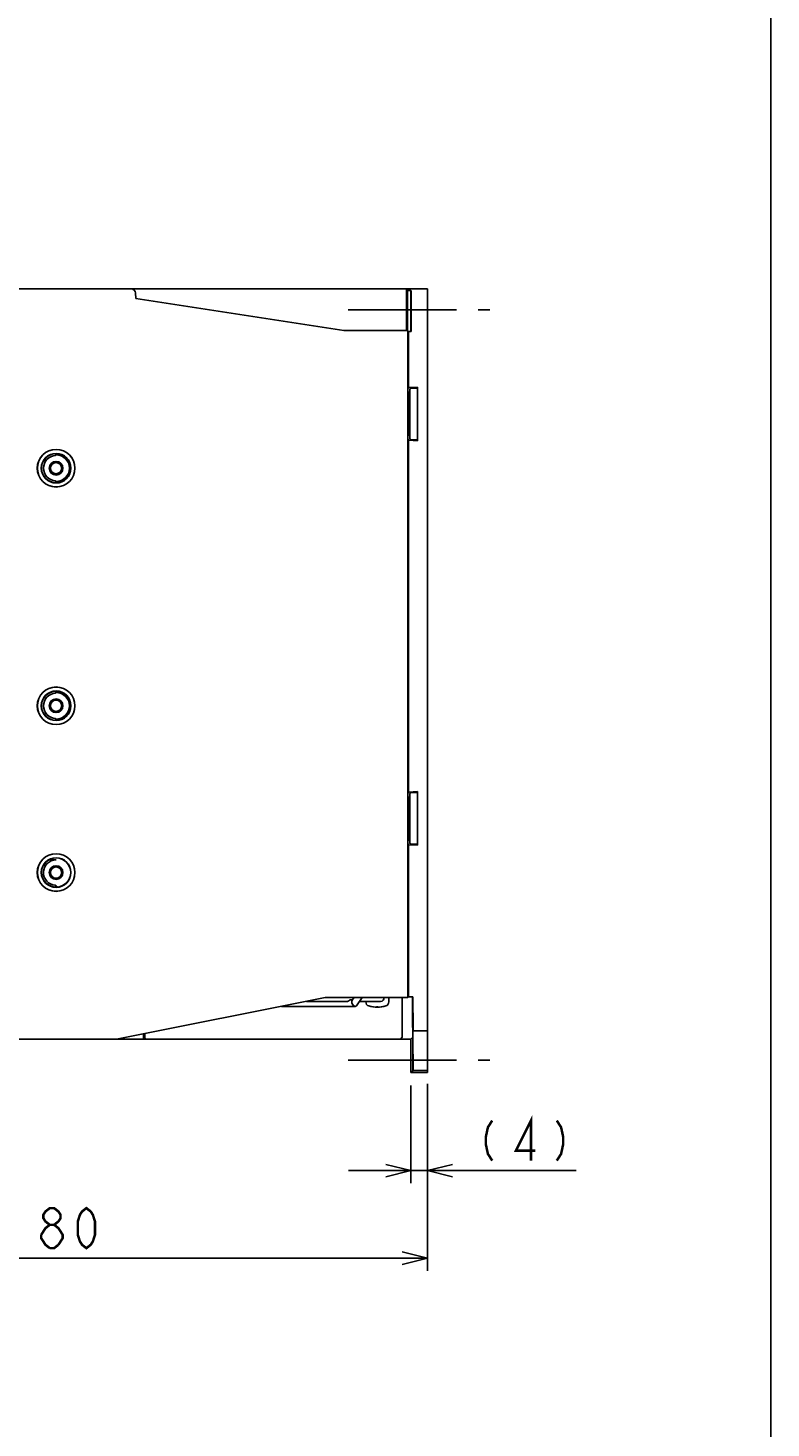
# Model space of a CAD drawing. Extents: x 0 to 1260, y 0 to 891.
# Tile 30 of 36: x 1082 to 1260, y 362 to 698. Entities that reach past the tile are written whole.
import ezdxf

# ---------------------------------------------------------------- set-up
doc = ezdxf.new("R2010")
doc.units = 0
doc.header["$LTSCALE"] = 69.3
doc.linetypes.add('CENTER', pattern=[0.6, 0.375, -0.075, 0.075, -0.075])
doc.linetypes.add('HIDDEN', pattern=[0.2, 0.1, -0.1])
doc.layers.get('0').update_dxf_attribs({"linetype": 'CONTINUOUS'})
for name, color, linetype in [('ALL_AXIS', 7, 'CONTINUOUS'), ('ALL_CURVE', 7, 'CONTINUOUS'), ('ALL_FEATURES', 7, 'CONTINUOUS'), ('DEFAULT_2', 8, 'HIDDEN')]:
    doc.layers.add(name, color=color, linetype=linetype)
doc.dimstyles.get("Standard").update_dxf_attribs({"dimtxt": 2.5, "dimasz": 2.5, "dimexe": 1.25, "dimexo": 0.625, "dimtad": 1, "dimcen": 2.5, "dimazin": 3, "dimtfac": 1, "dimtmove": 0, "dimatfit": 3})

# ---------------------------------------------------------------- blocks, each defined once
blk = doc.blocks.new('_OPEN')
at = {"color": 0, "linetype": 'BYBLOCK'}
for p, q in [((0, 0), (-1, 0.25)), ((-1, -0.25), (0, 0)), ((-1, 0), (0, 0))]:
    blk.add_line(p, q, dxfattribs=at)
blk = doc.blocks.new('*D0')
at = {"color": 2, "linetype": 'CONTINUOUS'}
for p, q in [((1173.69, 444.14), (1173.69, 420.75)), ((1177.62, 444.55), (1177.62, 420.75)), ((1173.69, 423.75), (1158.69, 423.75)), ((1158.69, 423.75), (1175.66, 423.75)), ((1213.3, 423.75), (1175.66, 423.75)), ((1177.62, 423.75), (1213.3, 423.75))]:
    blk.add_line(p, q, dxfattribs=at)
at = {"color": 2, "linetype": 'CONTINUOUS', "xscale": 6, "yscale": 6, "zscale": 6}
blk.add_blockref('_OPEN', (1173.69, 423.75), dxfattribs=at)
at = {"color": 2, "linetype": 'CONTINUOUS', "xscale": 6, "yscale": 6, "zscale": 6, "rotation": 180}
blk.add_blockref('_OPEN', (1177.62, 423.75), dxfattribs=at)
blk = doc.blocks.new('*D1')
at = {"color": 2, "linetype": 'CONTINUOUS'}
for p, q in [((1177.62, 443.96), (1177.62, 399.75)), ((997.62, 436.26), (997.62, 399.75)), ((997.62, 402.75), (1087.62, 402.75)), ((1177.62, 402.75), (1087.62, 402.75))]:
    blk.add_line(p, q, dxfattribs=at)
at = {"color": 2, "linetype": 'CONTINUOUS', "xscale": 6, "yscale": 6, "zscale": 6, "rotation": 180}
blk.add_blockref('_OPEN', (997.62, 402.75), dxfattribs=at)
at = {"color": 2, "linetype": 'CONTINUOUS', "xscale": 6, "yscale": 6, "zscale": 6}
blk.add_blockref('_OPEN', (1177.62, 402.75), dxfattribs=at)

msp = doc.modelspace()

# ---------------------------------------------------------------- linework, layer by layer
at = {"color": 7, "linetype": 'CONTINUOUS'}
msp.add_line((1260, 0), (1260, 891), dxfattribs=at)
at = {"color": 2, "linetype": 'CONTINUOUS', "const_width": 0.6}
for points in [[(1202.459, 426.15), (1202.459, 435.75), (1198.847, 428.55), (1203.491, 428.55)], [(1193.171, 435.75), (1192.139, 434.15), (1191.623, 431.75), (1191.623, 430.15), (1192.139, 427.75), (1193.171, 426.15)], [(1208.651, 435.75), (1209.683, 434.15), (1210.199, 431.75), (1210.199, 430.15), (1209.683, 427.75), (1208.651, 426.15)], [(1087.109, 410.75), (1086.077, 411.55), (1085.561, 412.35), (1085.561, 413.15), (1086.077, 413.95), (1087.109, 414.75), (1088.141, 414.75), (1089.173, 413.95), (1089.689, 413.15), (1089.689, 412.35), (1089.173, 411.55), (1088.141, 410.75)], [(1095.881, 405.15), (1094.849, 405.95), (1094.333, 406.75), (1093.817, 408.35), (1093.817, 411.55), (1094.333, 413.15), (1094.849, 413.95), (1095.881, 414.75), (1096.913, 413.95), (1097.429, 413.15), (1097.945, 411.55), (1097.945, 408.35), (1097.429, 406.75), (1096.913, 405.95), (1095.881, 405.15)], [(1085.045, 408.35), (1086.077, 409.95), (1087.109, 410.75), (1088.141, 410.75), (1089.173, 409.95), (1089.689, 409.15), (1090.205, 408.35), (1090.205, 407.55), (1089.173, 405.95)], [(1087.109, 405.15), (1086.077, 405.95), (1085.561, 406.75), (1085.045, 407.55), (1085.045, 408.35)], [(1089.173, 405.95), (1088.141, 405.15), (1087.109, 405.15)]]:
    msp.add_lwpolyline(points, dxfattribs=at)
at = {"layer": 'ALL_AXIS', "color": 7, "linetype": 'CENTER'}
for p, q in [((1158.625, 630.25), (1192.625, 630.25)), ((1158.625, 450.25), (1192.625, 450.25))]:
    msp.add_line(p, q, dxfattribs=at)
at = {"layer": 'ALL_AXIS', "color": 7, "linetype": 'CONTINUOUS'}
for p, q in [((1148.625, 464.35), (1158.375, 464.35)), ((1159.705, 464.75), (1159.358, 464.75)), ((1161.382, 464.35), (1166.425, 464.35)), ((1162.875, 464.35), (1162.875, 464.211)), ((1168.375, 464.211), (1168.375, 465.25))]:
    msp.add_line(p, q, dxfattribs=at)
msp.add_lwpolyline([(1158.371, 464.35), (1158.447, 464.357), (1158.616, 464.411), (1158.799, 464.509), (1158.989, 464.625), (1159.18, 464.716), (1159.358, 464.75)], dxfattribs=at)
for centre, radius, start, end in [((1163.875, 464.211), 1, 180, 253.04224), ((1166.425, 465.15), 0.8, 270, 7.30951), ((1167.375, 464.211), 1, 286.95776, 360), ((1165.625, 469.95), 7, 253.04224, 286.95776)]:
    msp.add_arc(centre, radius, start, end, dxfattribs=at)
at = {"layer": 'ALL_CURVE', "color": 40, "linetype": 'CONTINUOUS'}
msp.add_line((1165.625, 463.185), (1165.625, 462.95), dxfattribs=at)
msp.add_arc((1165.625, 469.95), 7, 255.0994, 284.9006, dxfattribs=at)
at = {"layer": 'ALL_FEATURES', "color": 7, "linetype": 'CONTINUOUS'}
for p, q in [((997.625, 635.25), (1177.625, 635.25)), ((1172.646, 625.25), (1172.637, 635.25)), ((1172.637, 634.906), (1172.837, 634.84)), ((1173.625, 634.84), (1172.837, 634.84)), ((1172.837, 634.84), (1172.837, 626.233)), ((1173.625, 634.84), (1173.625, 626.233)), ((1173.712, 634.752), (1173.625, 634.84)), ((1177.625, 447.25), (1177.625, 635.25)), ((1107.706, 632.93), (1107.659, 634.285)), ((1157.625, 625.25), (1107.706, 632.93)), ((1173.659, 631.566), (1173.656, 630.709)), ((1173.663, 632.097), (1173.659, 631.566)), ((1173.666, 632.375), (1173.663, 632.097)), ((1173.689, 632.375), (1173.685, 632.581)), ((1173.692, 632.097), (1173.689, 632.375)), ((1173.696, 631.566), (1173.692, 632.097)), ((1173.699, 630.709), (1173.696, 631.566)), ((1173.718, 634.531), (1173.716, 634.651)), ((1173.72, 634.282), (1173.718, 634.531)), ((1173.721, 633.753), (1173.72, 634.282)), ((1173.721, 625.058), (1173.721, 633.753)), ((1173.656, 630.709), (1173.656, 629.791)), ((1173.656, 629.791), (1173.659, 628.934)), ((1173.659, 628.934), (1173.663, 628.403)), ((1173.663, 628.403), (1173.666, 628.125)), ((1173.666, 628.125), (1173.669, 627.919)), ((1173.689, 628.125), (1173.692, 628.403)), ((1173.692, 628.403), (1173.696, 628.934)), ((1173.696, 628.934), (1173.699, 629.791)), ((1173.699, 629.791), (1173.699, 630.709)), ((1172.899, 625.25), (1157.625, 625.25)), ((1172.838, 626.013), (1172.837, 626.233)), ((1172.839, 625.803), (1172.838, 626.013)), ((1172.843, 625.615), (1172.839, 625.803)), ((1172.906, 625.204), (1173.125, 625.058)), ((1173.125, 625.058), (1173.721, 625.058)), ((1173.125, 611.57), (1173.125, 625.058)), ((1173.625, 626.233), (1173.626, 625.706)), ((1173.626, 625.706), (1173.628, 625.457)), ((1173.628, 625.457), (1173.63, 625.337)), ((1173.634, 625.233), (1173.721, 625.058)), ((1172.925, 466.25), (1172.925, 624.25)), ((1172.925, 611.303), (1173.125, 611.57)), ((1173.125, 611.57), (1175.225, 611.68)), ((1173.425, 611.25), (1173.484, 611.329)), ((1173.425, 611.25), (1173.425, 599.25)), ((1173.645, 611.349), (1174.903, 611.445)), ((1175.064, 611.465), (1175.225, 611.68)), ((1175.225, 611.68), (1175.225, 598.82)), ((1172.925, 610.606), (1173.281, 610.25)), ((1173.281, 610.25), (1173.425, 610.25)), ((1173.281, 605.75), (1173.281, 610.25)), ((1173.281, 605.75), (1173.121, 605.75)), ((1173.281, 604.75), (1173.121, 604.75)), ((1173.281, 600.25), (1173.281, 604.75)), ((1172.925, 599.894), (1173.281, 600.25)), ((1173.125, 598.93), (1172.925, 599.197)), ((1173.125, 598.93), (1175.225, 598.82)), ((1173.125, 514.57), (1173.125, 598.93)), ((1173.281, 600.25), (1173.425, 600.25)), ((1173.425, 599.25), (1173.484, 599.171)), ((1175.064, 599.035), (1175.225, 598.82)), ((1088.463, 595.277), (1088.463, 595.734)), ((1088.625, 595.75), (1088.625, 595.444)), ((1088.463, 588.766), (1088.463, 589.223)), ((1088.625, 589.056), (1088.625, 588.75)), ((1172.987, 590.538), (1172.981, 590.791)), ((1172.991, 590.311), (1172.987, 590.538)), ((1172.99, 588.079), (1172.993, 588.291)), ((1172.993, 590.112), (1172.991, 590.311)), ((1172.994, 589.933), (1172.993, 590.112)), ((1172.993, 588.291), (1172.994, 588.48)), ((1172.994, 588.48), (1172.994, 589.933)), ((1172.987, 544.538), (1172.981, 544.791)), ((1172.991, 544.311), (1172.987, 544.538)), ((1172.993, 544.112), (1172.991, 544.311)), ((1172.994, 543.933), (1172.993, 544.112)), ((1172.99, 542.079), (1172.993, 542.291)), ((1172.993, 542.291), (1172.994, 542.48)), ((1172.994, 542.48), (1172.994, 543.933)), ((1088.463, 538.277), (1088.463, 538.734)), ((1088.625, 538.75), (1088.625, 538.444)), ((1088.463, 531.766), (1088.463, 532.223)), ((1088.625, 532.056), (1088.625, 531.75)), ((1172.925, 514.303), (1173.125, 514.57)), ((1173.125, 514.57), (1175.225, 514.68)), ((1173.425, 514.25), (1173.484, 514.329)), ((1173.425, 514.25), (1173.425, 502.25)), ((1173.645, 514.349), (1174.903, 514.445)), ((1175.064, 514.465), (1175.225, 514.68)), ((1175.225, 514.68), (1175.225, 501.82)), ((1172.925, 513.606), (1173.281, 513.25)), ((1173.281, 513.25), (1173.425, 513.25)), ((1173.281, 508.75), (1173.281, 513.25)), ((1173.281, 508.75), (1173.121, 508.75)), ((1173.281, 507.75), (1173.121, 507.75)), ((1173.281, 503.25), (1173.281, 507.75)), ((1172.925, 502.894), (1173.281, 503.25)), ((1173.125, 501.93), (1172.925, 502.197)), ((1173.125, 501.93), (1175.225, 501.82)), ((1173.125, 465.442), (1173.125, 501.93)), ((1173.281, 503.25), (1173.425, 503.25)), ((1173.425, 502.25), (1173.484, 502.171)), ((1175.064, 502.035), (1175.225, 501.82)), ((1086.907, 498.281), (1088.625, 498.281)), ((1172.925, 495.834), (1172.994, 495.742)), ((1172.994, 495.742), (1172.925, 495.742)), ((1172.994, 495.742), (1172.994, 465.355)), ((1088.463, 491.766), (1088.463, 492.223)), ((1103.125, 455.25), (1153.125, 465.25)), ((1153.125, 465.25), (1172.899, 465.25)), ((1160.058, 465.25), (1159.601, 464.603)), ((1162.018, 465.25), (1160.637, 463.297)), ((1171.592, 464.487), (1171.593, 464.794)), ((1171.592, 456.619), (1171.592, 464.487)), ((1171.593, 464.794), (1171.595, 465.043)), ((1172.91, 465.355), (1172.994, 465.355)), ((1173.125, 465.442), (1172.994, 465.355)), ((1173.125, 465.442), (1174.121, 465.442)), ((1174.031, 465.043), (1174.032, 464.794)), ((1174.032, 464.794), (1174.102, 456.619)), ((1174.121, 465.442), (1174.035, 465.267)), ((1174.186, 457.816), (1174.121, 465.442)), ((1142.725, 463.15), (1160.353, 463.15)), ((1174.092, 462.375), (1174.092, 461.934)), ((1174.092, 461.934), (1174.094, 461.153)), ((1174.094, 461.153), (1174.202, 448.65)), ((1174.115, 462.376), (1174.11, 462.581)), ((1174.121, 462.098), (1174.115, 462.376)), ((1174.13, 461.566), (1174.121, 462.098)), ((1174.14, 460.709), (1174.13, 461.566)), ((1174.144, 460.25), (1174.14, 460.709)), ((1174.168, 457.559), (1174.144, 460.25)), ((1174.168, 457.559), (1174.17, 457.397)), ((1174.17, 457.397), (1174.172, 457.317)), ((1174.175, 457.25), (1177.625, 457.25)), ((1174.187, 457.543), (1174.186, 457.816)), ((997.625, 455.25), (1173.625, 455.25)), ((1109.562, 455.25), (1109.562, 456.537)), ((1109.911, 455.486), (1109.562, 455.486)), ((1109.911, 456.607), (1109.911, 455.486)), ((1110.082, 455.315), (1109.911, 455.486)), ((1111.295, 455.287), (1110.833, 455.292)), ((1111.849, 455.282), (1111.295, 455.287)), ((1112.482, 455.278), (1111.849, 455.282)), ((1113.178, 455.275), (1112.482, 455.278)), ((1113.921, 455.273), (1113.178, 455.275)), ((1114.691, 455.272), (1113.921, 455.273)), ((1166.559, 455.272), (1114.691, 455.272)), ((1167.329, 455.273), (1166.559, 455.272)), ((1168.072, 455.275), (1167.329, 455.273)), ((1168.768, 455.278), (1168.072, 455.275)), ((1169.401, 455.282), (1168.768, 455.278)), ((1169.955, 455.287), (1169.401, 455.282)), ((1170.417, 455.292), (1169.955, 455.287)), ((1170.775, 455.298), (1170.417, 455.292)), ((1171.168, 455.315), (1171.583, 455.73)), ((1171.589, 455.951), (1171.591, 456.201)), ((1171.591, 456.201), (1171.592, 456.619)), ((1173.625, 455.25), (1174.101, 455.73)), ((1173.695, 447.25), (1173.625, 455.25)), ((1174.102, 456.619), (1174.104, 456.298)), ((1174.104, 456.298), (1174.104, 456.026)), ((1174.113, 451.934), (1174.114, 452.245)), ((1174.115, 451.364), (1174.113, 451.934)), ((1174.119, 450.709), (1174.115, 451.364)), ((1174.142, 447.951), (1174.119, 450.709)), ((1174.132, 452.581), (1174.137, 452.376)), ((1174.137, 452.376), (1174.143, 452.098)), ((1174.143, 452.098), (1174.149, 451.757)), ((1174.149, 451.757), (1174.157, 451.153)), ((1174.157, 451.153), (1174.164, 450.481)), ((1174.164, 450.481), (1174.186, 448.06)), ((1173.695, 447.25), (1174.14, 447.699)), ((1177.625, 447.25), (1173.695, 447.25)), ((1174.186, 448.06), (1174.188, 447.897)), ((1174.188, 447.897), (1174.19, 447.818)), ((1174.192, 447.752), (1174.201, 447.761)), ((1174.192, 447.752), (1177.625, 447.753)), ((1174.204, 448.232), (1174.202, 448.65)), ((1174.204, 447.982), (1174.204, 448.232))]:
    msp.add_line(p, q, dxfattribs=at)
for points in [[(1173.716, 634.651), (1173.715, 634.694), (1173.714, 634.726), (1173.713, 634.745), (1173.712, 634.752)], [(1173.677, 632.75), (1173.675, 632.739), (1173.673, 632.707), (1173.671, 632.655), (1173.669, 632.581), (1173.666, 632.375)], [(1173.685, 632.581), (1173.683, 632.655), (1173.681, 632.707), (1173.679, 632.739), (1173.677, 632.75)], [(1173.677, 627.75), (1173.679, 627.761), (1173.681, 627.793), (1173.683, 627.845), (1173.685, 627.919), (1173.689, 628.125)], [(1172.859, 625.25), (1172.857, 625.261), (1172.854, 625.293), (1172.851, 625.337), (1172.849, 625.392), (1172.847, 625.457), (1172.844, 625.532), (1172.843, 625.615)], [(1172.899, 625.25), (1172.906, 625.216), (1172.912, 625.116), (1172.917, 624.957), (1172.921, 624.75), (1172.924, 624.509), (1172.925, 624.25)], [(1173.63, 625.337), (1173.631, 625.293), (1173.632, 625.261), (1173.633, 625.241), (1173.634, 625.233)], [(1173.669, 627.919), (1173.671, 627.845), (1173.673, 627.793), (1173.675, 627.761), (1173.677, 627.75)], [(1173.484, 611.329), (1173.49, 611.331), (1173.505, 611.334), (1173.528, 611.337), (1173.56, 611.341), (1173.599, 611.345), (1173.645, 611.349)], [(1174.903, 611.445), (1174.949, 611.449), (1174.988, 611.453), (1175.019, 611.456), (1175.043, 611.46), (1175.058, 611.463), (1175.064, 611.465)], [(1173.121, 605.75), (1173.116, 605.729), (1173.113, 605.668), (1173.11, 605.573), (1173.108, 605.455), (1173.107, 605.322), (1173.107, 605.185), (1173.108, 605.051), (1173.11, 604.932), (1173.113, 604.835), (1173.116, 604.773), (1173.121, 604.75)], [(1173.425, 605.515), (1173.39, 605.602), (1173.281, 605.75)], [(1173.281, 604.75), (1173.39, 604.898), (1173.425, 604.985)], [(1174.851, 599.059), (1173.645, 599.151), (1173.599, 599.155), (1173.56, 599.159), (1173.528, 599.163), (1173.505, 599.166), (1173.49, 599.169), (1173.484, 599.171)], [(1175.064, 599.035), (1175.058, 599.037), (1175.043, 599.04), (1175.019, 599.044), (1174.988, 599.047), (1174.949, 599.051), (1174.903, 599.055), (1174.851, 599.059)], [(1088.625, 595.444), (1088.57, 595.388), (1088.516, 595.333), (1088.463, 595.277)], [(1088.625, 589.056), (1088.57, 589.112), (1088.516, 589.167), (1088.463, 589.223)], [(1172.981, 587.709), (1172.985, 587.839), (1172.99, 588.079)], [(1172.981, 541.709), (1172.985, 541.839), (1172.99, 542.079)], [(1088.625, 538.444), (1088.57, 538.388), (1088.516, 538.333), (1088.463, 538.277)], [(1088.625, 532.056), (1088.57, 532.112), (1088.516, 532.167), (1088.463, 532.223)], [(1173.484, 514.329), (1173.49, 514.331), (1173.505, 514.334), (1173.528, 514.337), (1173.56, 514.341), (1173.599, 514.345), (1173.645, 514.349)], [(1174.903, 514.445), (1174.949, 514.449), (1174.988, 514.453), (1175.019, 514.456), (1175.043, 514.46), (1175.058, 514.463), (1175.064, 514.465)], [(1173.121, 508.75), (1173.116, 508.729), (1173.113, 508.668), (1173.11, 508.573), (1173.108, 508.455), (1173.107, 508.322), (1173.107, 508.185), (1173.108, 508.051), (1173.11, 507.932), (1173.113, 507.835), (1173.116, 507.773), (1173.121, 507.75)], [(1173.425, 508.515), (1173.39, 508.602), (1173.281, 508.75)], [(1173.281, 507.75), (1173.39, 507.898), (1173.425, 507.985)], [(1174.851, 502.059), (1173.645, 502.151), (1173.599, 502.155), (1173.56, 502.159), (1173.528, 502.163), (1173.505, 502.166), (1173.49, 502.169), (1173.484, 502.171)], [(1175.064, 502.035), (1175.058, 502.037), (1175.043, 502.04), (1175.019, 502.044), (1174.988, 502.047), (1174.949, 502.051), (1174.903, 502.055), (1174.851, 502.059)], [(1088.889, 491.803), (1088.741, 491.942), (1088.599, 492.082), (1088.463, 492.223)], [(1159.553, 463.95), (1159.508, 464.201), (1159.525, 464.427), (1159.601, 464.603)], [(1160.353, 463.15), (1160.177, 463.185), (1159.984, 463.297), (1159.805, 463.473), (1159.655, 463.699), (1159.553, 463.95)], [(1171.595, 465.043), (1171.597, 465.163), (1171.598, 465.207), (1171.599, 465.239), (1171.599, 465.25)], [(1172.925, 466.25), (1172.924, 465.991), (1172.921, 465.75), (1172.917, 465.543), (1172.912, 465.384), (1172.906, 465.284), (1172.899, 465.25)], [(1174.035, 465.267), (1174.034, 465.259), (1174.033, 465.239), (1174.033, 465.207), (1174.032, 465.163), (1174.031, 465.043)], [(1160.637, 463.297), (1160.509, 463.185), (1160.353, 463.15)], [(1174.101, 462.75), (1174.099, 462.739), (1174.097, 462.707), (1174.095, 462.655), (1174.094, 462.581), (1174.092, 462.375)], [(1174.11, 462.581), (1174.107, 462.655), (1174.105, 462.707), (1174.103, 462.739), (1174.101, 462.75)], [(1174.172, 457.317), (1174.173, 457.288), (1174.174, 457.267), (1174.174, 457.254), (1174.175, 457.25)], [(1174.184, 457.25), (1174.184, 457.256), (1174.185, 457.275), (1174.186, 457.306), (1174.186, 457.349), (1174.187, 457.403), (1174.187, 457.543)], [(1110.833, 455.292), (1110.475, 455.298), (1110.337, 455.302), (1110.229, 455.305), (1110.149, 455.308), (1110.1, 455.312), (1110.082, 455.315)], [(1171.168, 455.315), (1171.15, 455.312), (1171.101, 455.308), (1171.021, 455.305), (1170.913, 455.302), (1170.775, 455.298)], [(1171.583, 455.73), (1171.584, 455.737), (1171.585, 455.757), (1171.586, 455.788), (1171.587, 455.832), (1171.589, 455.951)], [(1174.104, 456.026), (1174.104, 455.886), (1174.104, 455.832), (1174.103, 455.788), (1174.103, 455.757), (1174.102, 455.737), (1174.101, 455.73)], [(1174.114, 452.245), (1174.115, 452.488), (1174.116, 452.581), (1174.117, 452.655), (1174.119, 452.707), (1174.121, 452.739), (1174.122, 452.75)], [(1174.122, 452.75), (1174.125, 452.739), (1174.127, 452.707), (1174.129, 452.655), (1174.132, 452.581)], [(1174.14, 447.699), (1174.141, 447.704), (1174.141, 447.717), (1174.142, 447.739), (1174.142, 447.768), (1174.142, 447.804), (1174.142, 447.951)], [(1174.19, 447.818), (1174.19, 447.789), (1174.191, 447.768), (1174.192, 447.756), (1174.192, 447.752)], [(1174.201, 447.761), (1174.202, 447.768), (1174.203, 447.787), (1174.203, 447.819), (1174.204, 447.862), (1174.204, 447.982)]]:
    msp.add_lwpolyline(points, dxfattribs=at)
for centre, radius in [((1088.625, 592.25), 4.517), ((1088.625, 592.25), 4.5), ((1088.625, 592.25), 3.552), ((1088.625, 592.25), 3.5), ((1088.625, 592.25), 1.637), ((1088.625, 592.25), 1.337), ((1088.625, 535.25), 4.517), ((1088.625, 535.25), 4.5), ((1088.625, 535.25), 3.552), ((1088.625, 535.25), 3.5), ((1088.625, 535.25), 1.637), ((1088.625, 535.25), 1.337), ((1088.625, 495.25), 4.517), ((1088.625, 495.25), 4.5), ((1088.625, 495.25), 3.552), ((1088.625, 495.25), 3.5), ((1088.625, 495.25), 1.637), ((1088.625, 495.25), 1.337)]:
    msp.add_circle(centre, radius, dxfattribs=at)
for centre, radius, start, end in [((1106.659, 634.25), 1, 2, 90), ((1088.625, 592.25), 3.031, 93.06965, 266.93035), ((1088.625, 592.25), 3.194, 270, 90), ((1088.625, 535.25), 3.031, 93.06965, 266.93035), ((1088.625, 535.25), 3.194, 270, 90), ((1088.625, 495.25), 3.031, 90, 266.93035), ((1142.725, 463.95), 0.8, 264.99218, 270)]:
    msp.add_arc(centre, radius, start, end, dxfattribs=at)
at = {"layer": 'DEFAULT_2', "color": 8, "linetype": 'HIDDEN'}
for centre in [(1088.625, 592.25), (1088.625, 535.25), (1088.625, 495.25)]:
    msp.add_circle(centre, 1.5, dxfattribs=at)

# ---------------------------------------------------------------- dimensions: what is measured, and where the dimension line sits
at = {"color": 2, "linetype": 'CONTINUOUS'}
for base, p1, p2, picture, middle in [((997.625, 402.75), (1177.625, 444.959), (997.625, 437.255), '*D1', (1075.241, 402.75)), ((1173.695, 423.75), (1177.625, 445.551), (1173.695, 445.142), '*D0', (1188.527, 423.75))]:
    dim = msp.add_linear_dim(base=base, p1=p1, p2=p2, angle=180, dimstyle='Standard', dxfattribs=at)
    dim.commit()
    dim.dimension.update_dxf_attribs({"geometry": picture, "text_midpoint": middle, "dimtype": 128})

doc.saveas('drawing.dxf')
